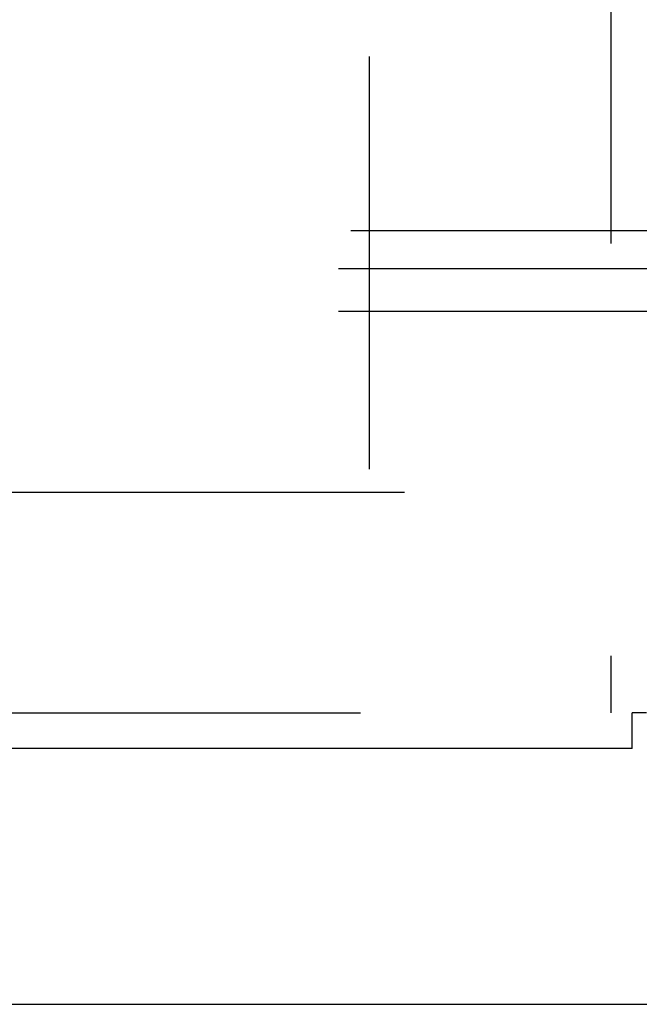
# Model space of a CAD drawing. Header units: inches. Extents: x 0 to 220, y 0 to 142.
# Tile 11 of 76: x 66.27 to 68.09, y 34.34 to 37.23. Entities that reach past the tile are written whole.
import ezdxf

# ---------------------------------------------------------------- set-up
doc = ezdxf.new("R2010")
doc.units = ezdxf.units.IN
doc.header["$LTSCALE"] = 12.090517
doc.header["$MEASUREMENT"] = 0
doc.linetypes.add('HIDDEN', pattern=[0.2, 0.1, -0.1])
doc.layers.get('0').update_dxf_attribs({"linetype": 'CONTINUOUS'})
for name, color, linetype in [('DEFAULT_2', 8, 'HIDDEN'), ('LEFT_DOOR_ASSEMBLY', 7, 'CONTINUOUS'), ('SUBPANEL', 7, 'CONTINUOUS')]:
    doc.layers.add(name, color=color, linetype=linetype)

msp = doc.modelspace()

# ---------------------------------------------------------------- linework, layer by layer
at = {"color": 7, "linetype": 'Continuous'}
msp.add_line((39.0986, 34.3412), (98.9946, 34.3412), dxfattribs=at)
at = {"layer": 'DEFAULT_2', "color": 8, "linetype": 'HIDDEN'}
for p, q in [((67.2966, 104.8262), (67.2966, 35.8562)), ((67.4006, 35.8412), (40.7966, 35.8412))]:
    msp.add_line(p, q, dxfattribs=at)
at = {"layer": 'LEFT_DOOR_ASSEMBLY', "color": 8, "linetype": 'HIDDEN'}
for p, q in [((68.0051, 105.4872), (68.0051, 35.1952)), ((39.4636, 35.1952), (68.0671, 35.1952))]:
    msp.add_line(p, q, dxfattribs=at)
at = {"layer": 'LEFT_DOOR_ASSEMBLY', "color": 7, "linetype": 'Continuous'}
for p in [(68.1091, 35.1952), (68.0671, 35.0912)]:
    msp.add_line(p, (68.0671, 35.1952), dxfattribs=at)
at = {"layer": 'LEFT_DOOR_ASSEMBLY', "color": 3, "linetype": 'Continuous'}
msp.add_line((68.0671, 35.0912), (39.4636, 35.0912), dxfattribs=at)
at = {"layer": 'SUBPANEL', "color": 8, "linetype": 'HIDDEN'}
for p, q in [((43.0623, 36.6094), (95.031, 36.6094)), ((95.0154, 36.4974), (43.0779, 36.4974)), ((95.0154, 36.3724), (43.0779, 36.3724))]:
    msp.add_line(p, q, dxfattribs=at)

doc.saveas('drawing.dxf')
